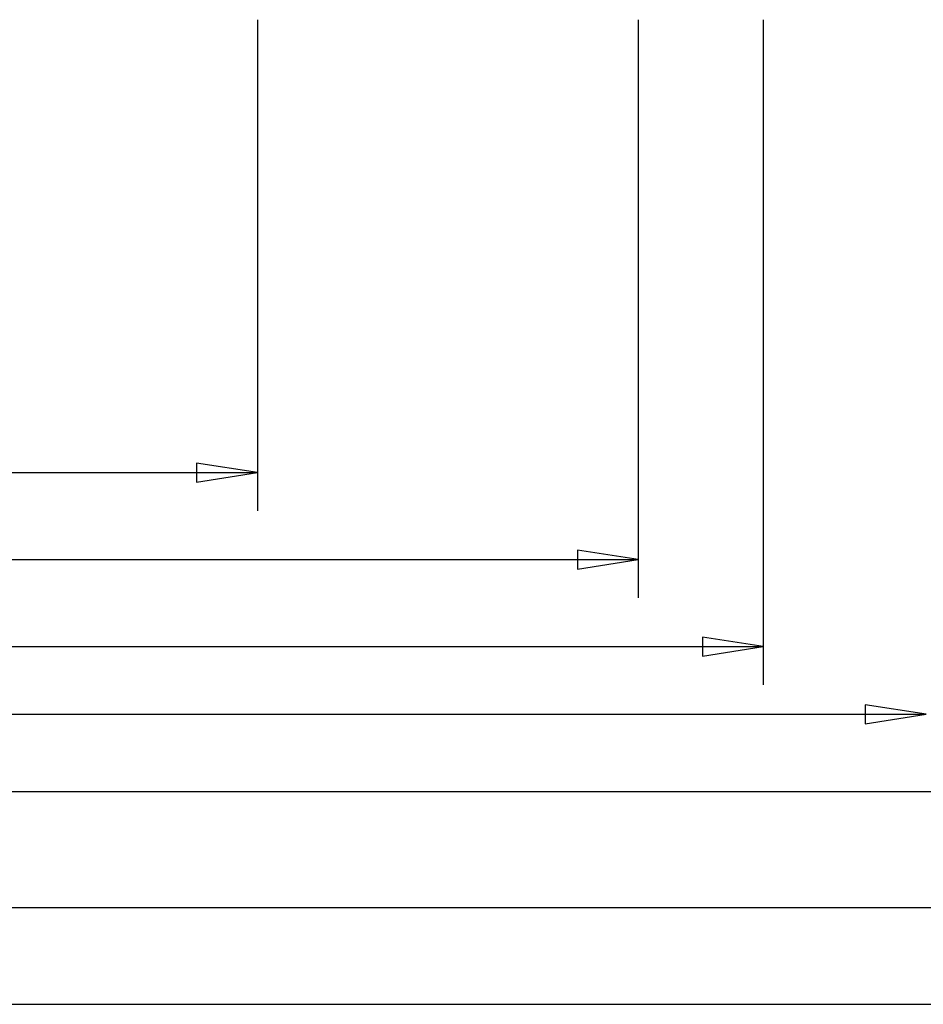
# Model space of a CAD drawing. Extents: x -37 to 189, y -69 to 158.
# Tile 2 of 11: x 41 to 101, y -67 to -2. Entities that reach past the tile are written whole.
import ezdxf

# ---------------------------------------------------------------- set-up
doc = ezdxf.new("R2010")
doc.units = 0
doc.layers.add('BG_DIMENSION', color=30, linetype='CONTINUOUS')

msp = doc.modelspace()

# ---------------------------------------------------------------- linework, layer by layer
at = {"layer": 'BG_DIMENSION'}
for points in [[(57.030976, -1.999996), (57.030976, -34.249995)], [(82.041009, -1.999996), (82.041009, -39.964995)], [(90.25001, -1.999996), (90.25001, -45.679995)], [(53.030984, -32.374992), (57.030976, -31.75), (53.030984, -31.125008), (53.030984, -32.374992)], [(0, -31.75), (57.030976, -31.75)], [(78.041017, -38.089992), (82.041009, -37.465), (78.041017, -36.840008), (78.041017, -38.089992)], [(0, -37.465), (82.041009, -37.465)], [(86.250018, -43.804992), (90.25001, -43.18), (86.250018, -42.555008), (86.250018, -43.804992)], [(0, -43.18), (90.25001, -43.18)], [(96.949971, -48.249992), (100.949963, -47.625), (96.949971, -47.000008), (96.949971, -48.249992)], [(0, -47.625), (100.949963, -47.625)], [(0, -52.705), (124.280016, -52.705)], [(3.499993, -60.325), (154.499996, -60.325)], [(0, -66.675), (157.999989, -66.675)]]:
    msp.add_lwpolyline(points, dxfattribs=at)

doc.saveas('drawing.dxf')
